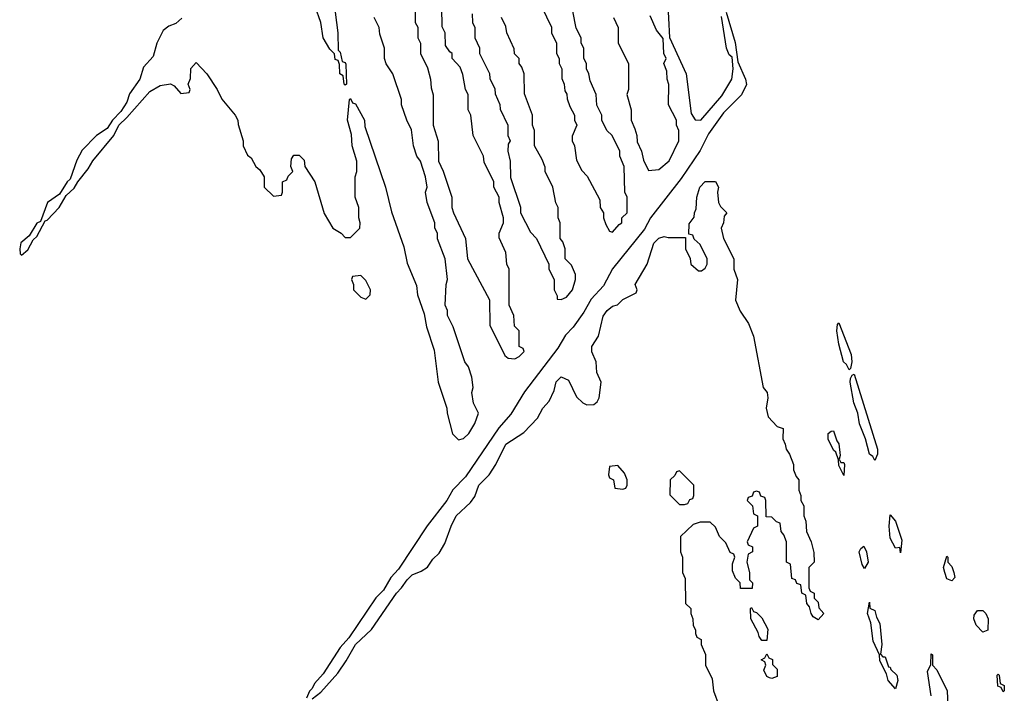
# Model space of a CAD drawing. Header units: inches. Extents: x 2769379 to 2883802, y 684208 to 828654.
# Tile 208 of 256: x 2830023 to 2833854, y 753000 to 755621. Entities that reach past the tile are written whole.
import ezdxf

# ---------------------------------------------------------------- set-up
doc = ezdxf.new("R2010")
doc.units = ezdxf.units.IN
doc.header["$MEASUREMENT"] = 0
doc.layers.add('C8735', color=7, linetype='Continuous')

msp = doc.modelspace()

# ---------------------------------------------------------------- linework, layer by layer
at = {"layer": 'C8735', "color": 2, "elevation": 2}
for points in [[(2832543.5, 755703.5), (2832551.6, 755551.6), (2832616, 755410), (2832636, 755256), (2832651.1, 755231.1), (2832673.2, 755230), (2832754.9, 755325.1), (2832794, 755390), (2832799.3, 755430), (2832794.6, 755474.6), (2832783.7, 755483.7), (2832772.7, 755510), (2832753.6, 755633.6)], [(2831251, 755650), (2831261, 755570), (2831262, 755502), (2831270, 755494), (2831278, 755458), (2831290, 755454), (2831291.6, 755448.4), (2831294, 755370), (2831290, 755366), (2831286, 755370), (2831282, 755402), (2831268, 755410), (2831267.3, 755447.3), (2831262, 755462), (2831250, 755466), (2831248, 755488), (2831230, 755506), (2831204, 755550), (2831195.3, 755610), (2831172.9, 755672.9)], [(2831562, 755650), (2831562, 755610), (2831571.6, 755591.6), (2831572, 755550), (2831582, 755530), (2831582, 755490), (2831610, 755434), (2831622, 755390), (2831623.6, 755356.4), (2831631.6, 755328.4), (2831632, 755210), (2831651.6, 755148.4), (2831652, 755070), (2831671.1, 755031.1), (2831704.7, 754930), (2831704.7, 754890), (2831711.3, 754870), (2831758, 754770), (2831766, 754690), (2831851.6, 754531.6), (2831852.7, 754432.7), (2831910, 754314), (2831923.6, 754303.6), (2831950, 754302), (2831966, 754310), (2831986, 754330), (2831982, 754342), (2831966, 754350), (2831966, 754410), (2831948.4, 754428.4), (2831946, 754470), (2831928, 754510), (2831928, 754650), (2831918, 754670), (2831914.6, 754714.6), (2831888.4, 754771.6), (2831888, 754790), (2831906, 754830), (2831906, 754850), (2831888, 754910), (2831888, 754930), (2831868, 754970), (2831868, 754990), (2831830, 755066), (2831828, 755090), (2831788, 755170), (2831778, 755250), (2831768, 755270), (2831768, 755330), (2831758, 755350), (2831747.3, 755407.3), (2831736.4, 755436.4), (2831706, 755470), (2831706, 755490), (2831696.4, 755496.4), (2831680.4, 755520.4), (2831678, 755570), (2831667.3, 755592.7), (2831666, 755670)], [(2832052.7, 755672.7), (2832091.6, 755591.6), (2832092, 755570), (2832112, 755530), (2832112, 755490), (2832122, 755470), (2832122, 755450), (2832132, 755430), (2832132.7, 755392.7), (2832142, 755370), (2832143.6, 755343.6), (2832151.6, 755331.6), (2832152.7, 755312.7), (2832163.6, 755283.6), (2832182, 755250), (2832182, 755230), (2832191.3, 755210), (2832172.7, 755167.3), (2832172, 755150), (2832182, 755130), (2832190, 755074), (2832210, 755034), (2832231.6, 755011.6), (2832259.6, 754959.6), (2832279.6, 754919.6), (2832282, 754890), (2832294, 754870), (2832294, 754850), (2832303.6, 754823.6), (2832318, 754798), (2832330, 754794), (2832355.3, 754824.7), (2832366, 754830), (2832366, 754850), (2832386, 754870), (2832386, 754930), (2832378, 754950), (2832375.3, 755050), (2832358, 755090), (2832358, 755110), (2832328, 755170), (2832308, 755190), (2832288, 755230), (2832288, 755250), (2832268.4, 755288.4), (2832266, 755330), (2832243.1, 755383.1), (2832238, 755410), (2832228, 755430), (2832228, 755450), (2832218, 755470), (2832218, 755510), (2832208, 755530), (2832208, 755550), (2832188.4, 755588.4), (2832174.6, 755654.6)], [(2830653.5, 755626.5), (2830630, 755606.3), (2830603.8, 755596.2), (2830580.9, 755579.1), (2830556.4, 755530), (2830542.3, 755477.7), (2830504.2, 755435.8), (2830490.3, 755389.7), (2830450, 755332.3), (2830439.5, 755300.5), (2830416.4, 755263.6), (2830384, 755230), (2830363, 755197), (2830322, 755170), (2830266.7, 755113.3), (2830245.3, 755074.7), (2830219.5, 755000.5), (2830208.2, 754990), (2830177.5, 754942.5), (2830130.7, 754910), (2830104.5, 754835.5), (2830090, 754829), (2830059.9, 754780.1), (2830027.7, 754752.2), (2830023, 754730), (2830024.7, 754710), (2830030, 754704.7), (2830054.5, 754725.5), (2830076, 754764), (2830090, 754778), (2830122, 754838), (2830130, 754841), (2830177.2, 754890), (2830203.2, 754936.8), (2830234.5, 754965.5), (2830249.3, 754990.7), (2830290, 755041), (2830307.7, 755072.3), (2830389, 755170), (2830409, 755211), (2830440.2, 755239.8), (2830530, 755341), (2830570, 755364.7), (2830610, 755372), (2830623.6, 755363.6), (2830650, 755334), (2830682, 755338), (2830686, 755350), (2830678, 755370), (2830687.3, 755392.7), (2830688.9, 755431.1), (2830710, 755454), (2830750.9, 755410.9), (2830791.3, 755350), (2830810, 755312), (2830862, 755250), (2830872, 755230), (2830872.7, 755212.7), (2830892, 755150), (2830892, 755130), (2830910, 755094), (2830923.6, 755083.6), (2830942, 755050), (2830956.9, 755036.9), (2830974, 755010), (2830974, 754970), (2831010, 754934), (2831042, 754938), (2831046, 754950), (2831046, 754990), (2831062, 754998), (2831067.3, 755012.7), (2831086, 755030), (2831078, 755050), (2831080.4, 755079.6), (2831090, 755094), (2831110, 755094), (2831130, 755074), (2831132, 755050), (2831171.3, 754990), (2831207.1, 754867.1), (2831242, 754810), (2831274, 754790), (2831290, 754774), (2831310, 754774), (2831346, 754810), (2831348, 754830), (2831342, 754850), (2831342, 754890), (2831328.7, 754930), (2831328.7, 755010), (2831335.3, 755030), (2831335.3, 755070), (2831317.2, 755130), (2831314.6, 755174.6), (2831299, 755230), (2831306, 755310), (2831310, 755314), (2831318, 755298), (2831330, 755294), (2831364.7, 755230), (2831365.4, 755205.4), (2831446, 754970), (2831470, 754874), (2831517.3, 754737.3), (2831530, 754674), (2831566.4, 754586.4), (2831571.3, 754550), (2831596.9, 754476.9), (2831606.4, 754426.4), (2831635.3, 754335.3), (2831651.3, 754210), (2831684.7, 754110), (2831686, 754090), (2831706.8, 754010), (2831730, 753986), (2831750, 753991.3), (2831770, 754011.3), (2831794, 754050), (2831808, 754090), (2831788.9, 754128.9), (2831782, 754170), (2831788, 754190), (2831782, 754230), (2831768.7, 754270), (2831755.3, 754290), (2831710, 754426), (2831688, 754470), (2831688, 754490), (2831678, 754510), (2831682, 754590), (2831688, 754610), (2831679, 754690), (2831648.9, 754768.9), (2831648, 754790), (2831638, 754810), (2831638, 754830), (2831608, 754910), (2831602, 754950), (2831608, 754970), (2831602, 755010), (2831582, 755070), (2831568.7, 755090), (2831555.3, 755130), (2831547.3, 755192.7), (2831528.7, 755230), (2831508.7, 755290), (2831508.7, 755310), (2831475.3, 755410), (2831449.1, 755449.1), (2831442, 755470), (2831442, 755510), (2831424.7, 755564.7), (2831422, 755590), (2831402, 755630)], [(2832772, 755650), (2832807.1, 755532.9), (2832817.5, 755457.5), (2832847.2, 755390), (2832850.9, 755369.1), (2832831.8, 755328.2), (2832761.7, 755258.3), (2832703.5, 755176.5), (2832670, 755111.5), (2832596.9, 755003.1), (2832478, 754850), (2832453.7, 754806.3), (2832329, 754651), (2832293.9, 754586.1), (2832246.3, 754533.7), (2832217.6, 754482.4), (2832175.9, 754424.1), (2832146.9, 754393.1), (2832116.8, 754343.2), (2831986.8, 754173.2), (2831933.4, 754086.6), (2831887.6, 754032.4), (2831757.6, 753842.4), (2831708.2, 753791.8), (2831685.3, 753750), (2831608.5, 753651.5), (2831497.2, 753482.8), (2831466.7, 753450), (2831438.6, 753401.4), (2831408.7, 753371.3), (2831304.1, 753215.9), (2831270, 753177.6), (2831204.3, 753075.7), (2831170, 753037.6), (2831161.3, 753018.7), (2831150, 753008.7), (2831139.5, 752980.5)], [(2831783.6, 755643.6), (2831784.7, 755610), (2831794, 755590), (2831794, 755550), (2831811.6, 755511.6), (2831812, 755490), (2831851.6, 755411.6), (2831852.7, 755392.7), (2831871.6, 755351.6), (2831872.7, 755332.7), (2831891.6, 755291.6), (2831892.7, 755272.7), (2831922, 755210), (2831922, 755170), (2831932, 755150), (2831923.6, 755136.4), (2831922, 755110), (2831932, 755070), (2831932.7, 755007.3), (2831971.6, 754891.6), (2831972, 754870), (2832010, 754794), (2832034, 754770), (2832082, 754670), (2832082, 754650), (2832102, 754610), (2832102, 754570), (2832114, 754546), (2832114, 754534), (2832130, 754532), (2832150, 754542), (2832174, 754570), (2832186, 754610), (2832186, 754630), (2832170, 754666), (2832146, 754690), (2832146, 754730), (2832136.4, 754756.4), (2832126, 754770), (2832126, 754830), (2832118, 754850), (2832118, 754890), (2832108.9, 754908.9), (2832098, 754970), (2832068, 755030), (2832067.3, 755047.3), (2832056.4, 755076.4), (2832026, 755130), (2832026, 755190), (2832018, 755210), (2832018, 755250), (2831987.3, 755332.7), (2831986, 755410), (2831976.4, 755436.4), (2831966, 755450), (2831966, 755470), (2831948.4, 755488.4), (2831947.3, 755507.3), (2831918, 755570), (2831914.6, 755594.6), (2831898, 755630)], [(2832334, 755630), (2832352, 755590), (2832352, 755530), (2832392, 755450), (2832392, 755350), (2832384.7, 755330), (2832402, 755270), (2832402, 755230), (2832416.9, 755196.9), (2832424.7, 755170), (2832425.4, 755145.4), (2832442, 755110), (2832450, 755074), (2832470, 755034), (2832510, 755038), (2832550, 755072), (2832588, 755150), (2832588, 755190), (2832578, 755210), (2832578, 755230), (2832548, 755290), (2832548.4, 755368.4), (2832542, 755390), (2832540.4, 755420.4), (2832528.7, 755450), (2832538, 755470), (2832528.7, 755490), (2832527.3, 755547.3), (2832500.2, 755580.2), (2832476.4, 755636.4)], [(2831161.2, 752978.8), (2831195.1, 753004.9), (2831261.2, 753078.8), (2831293.8, 753126.2), (2831329.6, 753190.4), (2831392, 753248), (2831489.2, 753390), (2831509.2, 753410), (2831530, 753441), (2831550, 753461), (2831585.2, 753474.8), (2831609.1, 753490.9), (2831630, 753522), (2831654.6, 753545.4), (2831677.2, 753582.8), (2831701.2, 753650), (2831721.2, 753690), (2831777.2, 753742.8), (2831793.6, 753766.4), (2831809, 753810), (2831849.3, 753850.7), (2831875.3, 753890), (2831914, 753970), (2831984.7, 754015.3), (2832038, 754070), (2832058, 754110), (2832083.1, 754136.9), (2832102, 754178), (2832110, 754212), (2832130, 754231.3), (2832158, 754218), (2832190, 754154), (2832214, 754130), (2832230, 754122), (2832256.4, 754123.6), (2832270, 754134), (2832278, 754150), (2832286, 754210), (2832268.4, 754248.4), (2832266, 754290), (2832248.7, 754328.7), (2832249, 754350), (2832275.3, 754390), (2832292.9, 754467.1), (2832309, 754490), (2832330, 754506), (2832349, 754511), (2832370, 754532), (2832422, 754558), (2832426, 754570), (2832418, 754590), (2832464, 754670), (2832490, 754751), (2832510, 754770.8), (2832530, 754778), (2832546, 754774), (2832614, 754774), (2832614, 754730), (2832631.6, 754691.6), (2832634, 754670), (2832663.6, 754643.6), (2832676.4, 754643.6), (2832690, 754654), (2832698, 754670), (2832698, 754690), (2832670, 754746), (2832647.3, 754767.3), (2832642, 754782), (2832626, 754786), (2832627.3, 754827.3), (2832647.3, 754852.7), (2832648, 754870), (2832655.3, 754884.7), (2832658, 754930), (2832668.7, 754970), (2832690, 754991.3), (2832730.9, 754990.9), (2832742, 754970), (2832738, 754950), (2832742, 754910), (2832750, 754894), (2832774, 754870), (2832763.6, 754856.4), (2832762, 754830), (2832752, 754810), (2832762, 754770), (2832802, 754690), (2832802, 754650), (2832816, 754610), (2832807.7, 754530), (2832826.6, 754486.6), (2832858.5, 754438.5), (2832878, 754390), (2832916, 754190), (2832930.7, 754170), (2832933.4, 754150), (2832927.3, 754110), (2832935.5, 754075.5), (2832970, 754038), (2832994, 754030), (2832992, 753990), (2833002, 753970), (2833004.7, 753950), (2833018, 753930), (2833034, 753890), (2833034, 753870), (2833043.6, 753843.6), (2833054, 753830), (2833054, 753790), (2833062, 753770), (2833062, 753750), (2833074, 753730), (2833074, 753690), (2833082, 753670), (2833084.7, 753630), (2833102, 753590), (2833112.7, 753547.3), (2833114, 753510), (2833094, 753490), (2833094, 753410), (2833098, 753398), (2833114, 753390), (2833114, 753370), (2833130, 753354), (2833132.7, 753332.7), (2833151.3, 753310), (2833130, 753286), (2833110, 753298), (2833102, 753310), (2833096.4, 753336.4), (2833086, 753350), (2833082, 753382), (2833066, 753390), (2833062, 753422), (2833047.3, 753427.3), (2833042, 753442), (2833027.3, 753447.3), (2833022, 753502), (2833006, 753510), (2833006, 753590), (2832996.4, 753616.4), (2832986, 753630), (2832982, 753662), (2832967.3, 753667.3), (2832950, 753686), (2832927.3, 753687.3), (2832926, 753750), (2832922, 753762), (2832907.3, 753767.3), (2832902, 753782), (2832890, 753786), (2832878, 753782), (2832872.7, 753767.3), (2832858, 753762), (2832854, 753750), (2832874, 753730), (2832878, 753698), (2832894, 753690), (2832894, 753650), (2832878, 753642), (2832854, 753590), (2832858, 753578), (2832874, 753570), (2832874, 753550), (2832858, 753542), (2832852, 753510), (2832862, 753470), (2832862, 753442), (2832874, 753430), (2832872.7, 753407.3), (2832827.3, 753407.3), (2832826, 753430), (2832808.4, 753448.4), (2832796.4, 753476.4), (2832796.4, 753503.6), (2832806, 753530), (2832802, 753542), (2832787.3, 753547.3), (2832770, 753586), (2832746, 753610), (2832730, 753646), (2832710, 753666), (2832670, 753666), (2832643.6, 753656.4), (2832594, 753610), (2832594, 753550), (2832602, 753530), (2832602, 753470), (2832612.7, 753447.3), (2832614, 753350), (2832634, 753330), (2832634, 753310), (2832642, 753290), (2832643.6, 753263.6), (2832652.7, 753247.3), (2832652.7, 753232.7), (2832658, 753218), (2832674, 753210), (2832674, 753190), (2832691.6, 753151.6), (2832692, 753110), (2832716.9, 753056.9), (2832722, 753010), (2832744.7, 752950)], [(2833569.8, 752990), (2833554.6, 753085.4), (2833568.4, 753111.6), (2833570, 753154), (2833574, 753150), (2833574, 753110), (2833591.6, 753091.6), (2833632, 753010), (2833634, 752950)]]:
    msp.add_lwpolyline(points, dxfattribs=at)
for points in [[(2831350, 754626), (2831318, 754622), (2831314, 754610), (2831322, 754590), (2831322, 754570), (2831350, 754542), (2831370, 754534), (2831386, 754550), (2831388, 754570), (2831370, 754606)], [(2833250, 754258), (2833239.6, 754279.6), (2833228.2, 754290), (2833210, 754358), (2833202.7, 754410), (2833205.2, 754434.8), (2833210, 754442), (2833258, 754318), (2833260.7, 754290), (2833256, 754264)], [(2833350, 753906), (2833342, 753922), (2833329.6, 753930), (2833314, 753990), (2833290, 754048.7), (2833283.6, 754090), (2833268.3, 754130), (2833254, 754210), (2833255.3, 754224.7), (2833262, 754238), (2833270, 754242), (2833361, 753950), (2833361, 753930)], [(2833218, 753898), (2833230, 753898), (2833232.2, 753890), (2833230, 753848), (2833210, 753886), (2833208.4, 753908.4), (2833198, 753938), (2833190, 753946), (2833169.2, 753989.2), (2833168.9, 754011.1), (2833180.2, 754019.8), (2833190, 754021), (2833202, 753982), (2833210, 753971.3), (2833214.8, 753925.2), (2833211.3, 753911.3)], [(2832350, 753886), (2832318, 753882), (2832314, 753850), (2832318, 753838), (2832334, 753830), (2832338, 753798), (2832370, 753794), (2832382, 753798), (2832386, 753810), (2832386, 753830), (2832376.4, 753856.4)], [(2832590, 753866), (2832578, 753862), (2832572.7, 753847.3), (2832554, 753830), (2832552.7, 753772.7), (2832590, 753734), (2832610, 753734), (2832622, 753738), (2832630, 753754), (2832642, 753758), (2832646, 753770), (2832646, 753810)], [(2833450, 753546), (2833447.3, 753567.3), (2833430, 753565.2), (2833410, 753604), (2833405.6, 753650), (2833410, 753694), (2833431, 753670), (2833455.3, 753595.3)], [(2833310, 753486), (2833301.2, 753501.2), (2833289, 753550), (2833296.4, 753563.6), (2833308, 753572), (2833317.3, 753550), (2833324.7, 753510)], [(2833650, 753438), (2833630, 753446), (2833622, 753470), (2833618, 753490), (2833630, 753534), (2833634, 753530), (2833634, 753510), (2833650, 753494), (2833658, 753470), (2833662, 753450)], [(2832910, 753206), (2832900.4, 753220.4), (2832896.4, 753236.4), (2832868, 753290), (2832866, 753330), (2832870, 753334), (2832878, 753318), (2832890, 753314), (2832910, 753294), (2832934, 753250), (2832930, 753206)], [(2833382, 753142), (2833390, 753142), (2833403.6, 753103.6), (2833410, 753102), (2833413, 753093), (2833435.5, 753070), (2833439.1, 753050), (2833430, 753018), (2833402, 753050), (2833395.3, 753075.3), (2833370, 753126), (2833368, 753150), (2833343.1, 753203.1), (2833334.6, 753274.6), (2833322, 753310), (2833330, 753354), (2833331.1, 753331.1), (2833350, 753322), (2833356.8, 753296.8), (2833370, 753272), (2833377.3, 753190), (2833372.7, 753152.7)], [(2833770, 753238), (2833744.7, 753264.7), (2833735.3, 753290), (2833736.4, 753303.6), (2833750, 753322), (2833770, 753322), (2833782, 753310), (2833791.3, 753290), (2833790, 753246)], [(2832950, 753058), (2832940.4, 753060.4), (2832930, 753066), (2832918, 753090), (2832926, 753110), (2832922, 753122), (2832908, 753130), (2832922, 753138), (2832930, 753154), (2832938, 753138), (2832951.6, 753131.6), (2832952.7, 753112.7), (2832970, 753094), (2832970, 753066)], [(2833850, 753006), (2833842, 753022), (2833828.4, 753028.4), (2833826, 753070), (2833830, 753074), (2833834, 753070), (2833838, 753038), (2833854, 753030), (2833854, 753010)]]:
    msp.add_lwpolyline(points, close=True, dxfattribs=at)

doc.saveas('drawing.dxf')
